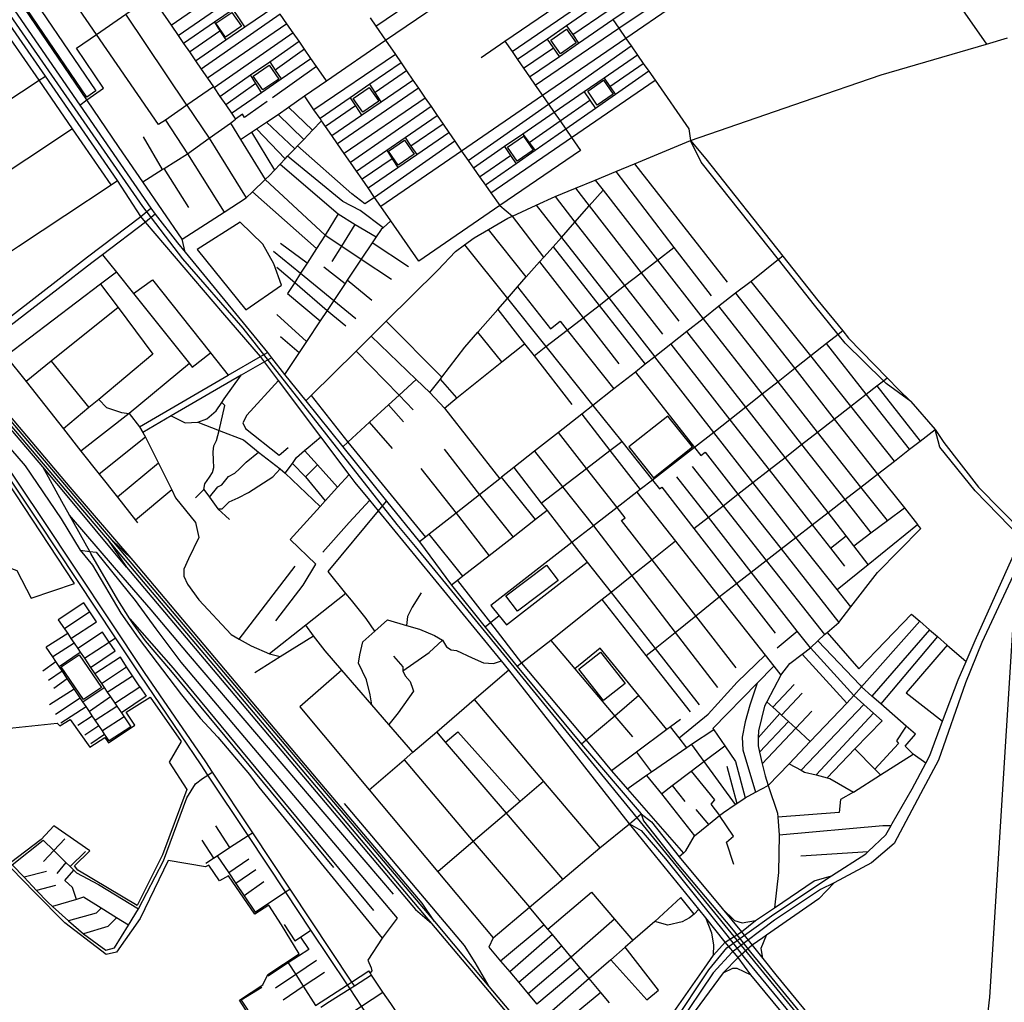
# Model space of a CAD drawing. Header units: millimetres. Extents: x 664923 to 767831, y 3118803 to 3207600.
# Tile 229 of 256: x 711239 to 713062, y 3177711 to 3179530. Entities that reach past the tile are written whole.
import ezdxf

# ---------------------------------------------------------------- set-up
doc = ezdxf.new("R2010")
doc.units = ezdxf.units.MM
for name, color, linetype in [('parks', 8, 'Continuous'), ('railways', 4, 'Continuous'), ('roads_2', 2, 'Continuous'), ('roads_3', 3, 'Continuous')]:
    doc.layers.add(name, color=color, linetype=linetype)

msp = doc.modelspace()

# ---------------------------------------------------------------- linework, layer by layer
at = {"layer": 'parks'}
for points in [[(711198.13, 3179665.78), (711380.46, 3179398.45), (711363.8, 3179387.21), (711181.47, 3179654.52), (711198.13, 3179665.78)], [(711602.88, 3179523.73), (711632.45, 3179544.05), (711650.29, 3179518.36), (711620.73, 3179498.03), (711602.88, 3179523.73)], [(712222.57, 3179492.82), (712252.13, 3179513.14), (712269.98, 3179487.46), (712240.41, 3179467.12), (712222.57, 3179492.82)], [(711671.53, 3179425.98), (711701.1, 3179446.31), (711718.95, 3179420.63), (711689.38, 3179400.29), (711671.53, 3179425.98)], [(712291.03, 3179398.16), (712320.59, 3179418.49), (712338.45, 3179392.8), (712308.88, 3179372.47), (712291.03, 3179398.16)], [(711856.8, 3179384.85), (711886.37, 3179405.19), (711904.21, 3179379.5), (711874.65, 3179359.17), (711856.8, 3179384.85)], [(712142.59, 3179294.51), (712172.15, 3179314.85), (712190, 3179289.16), (712160.43, 3179268.83), (712142.59, 3179294.51)], [(711922.52, 3179286.91), (711952.1, 3179307.25), (711969.94, 3179281.56), (711940.38, 3179261.23), (711922.52, 3179286.91)], [(711567.88, 3179105.06), (711658.39, 3178993.52), (711724.14, 3179038.73), (711709.93, 3179078.72), (711689.47, 3179114.81), (711647.44, 3179155.54), (711567.88, 3179105.06)], [(712367.51, 3178739.38), (712413.02, 3178682.49), (712484.88, 3178739.4), (712439.37, 3178796.28), (712367.51, 3178739.38)], [(711002.25, 3178735.47), (710996.47, 3178697.22), (710991.35, 3178663.7), (710969.85, 3178599.9), (710998.6, 3178579.86), (711029.17, 3178568.28), (711049.21, 3178534.22), (711111.67, 3178535.85), (711128.14, 3178512.99), (711192.02, 3178526.22), (711234, 3178510.88), (711260.45, 3178459.65), (711341.18, 3178486.82), (711185.03, 3178722.69), (711144.69, 3178699.04), (711103.28, 3178717.18), (711091.85, 3178695.61), (711002.25, 3178735.47)], [(712214.52, 3178520.68), (712236.33, 3178492.12), (712161.16, 3178435.3), (712139.35, 3178463.85), (712214.52, 3178520.68)], [(711349.71, 3178354.69), (711390.74, 3178293.96), (711357.49, 3178271.72), (711316.46, 3178332.45), (711349.71, 3178354.69)], [(712315.01, 3178359.21), (712360.65, 3178301.27), (712320.4, 3178269.9), (712274.77, 3178327.84), (712315.01, 3178359.21)]]:
    msp.add_lwpolyline(points, close=True, dxfattribs=at)
for points in [[(711143.89, 3178210.75), (711309.14, 3178227.99), (711313.59, 3178223.11), (711332.99, 3178234.62), (711369.08, 3178183.25), (711397.08, 3178201.54), (711404.03, 3178191.37), (711452.83, 3178224.55), (711436.46, 3178248.62), (711480.96, 3178276.38), (711538.18, 3178194.15), (711515.98, 3178155.6), (711548.76, 3178104.93), (711503.65, 3177984.22), (711456.8, 3177890.48), (711346.82, 3177955.62), (711340.94, 3177963.68), (711369.06, 3177991.69), (711302.75, 3178037.79), (711279.3, 3178012.6), (711222.57, 3177969.46)], [(711668.33, 3177680.83), (711646.56, 3177715.39), (711689.62, 3177743.4), (711698.88, 3177762.4), (711757.01, 3177801.06), (711724.27, 3177854.32), (711700.9, 3177891.15), (711674.62, 3177874.39), (711626.34, 3177945.11), (711609.16, 3177935.77), (711589.82, 3177964.93), (711583.72, 3177962.07), (711514.3, 3177973.81), (711462.43, 3177866.17), (711418.85, 3177803.96), (711399.53, 3177799.68), (711323.27, 3177858.14), (711267.8, 3177914.45), (711223.93, 3177959.33), (711199.11, 3177943.43), (711199.11, 3177943.43), (711143.85, 3177673.92)]]:
    msp.add_lwpolyline(points, dxfattribs=at)
at = {"layer": 'railways'}
for points in [[(711972.18, 3178555.08), (711938.44, 3178596.01), (711652.92, 3178959.05), (711541.24, 3179087.61), (711467.22, 3179184.52), (711184.38, 3179593.06), (710919.86, 3179985.08), (710817.51, 3180137.47), (710767.75, 3180174.75), (710724.97, 3180193.26), (710662.4, 3180223.12), (710593.52, 3180242.18), (710334.1, 3180270.83), (710308.59, 3180273.39), (710289.2, 3180273.04)], [(711449.31, 3178529.27), (711332.8, 3178664.93), (711071.25, 3178973.87), (710464.91, 3179690.72), (710446, 3179724.34), (710430.91, 3179765.88), (710418.25, 3179822.24), (710414.72, 3179837.99), (710309.33, 3180249.82)], [(713958.42, 3174756.8), (713710.1, 3175289.12), (713607.54, 3175508.7), (713466.5, 3175810.54), (713436.17, 3175874.98), (713277.93, 3176211.17), (713187.98, 3176404.21), (713139.83, 3176499.33), (713061.21, 3176606.94), (712872.22, 3176829.28), (712700.4, 3177031.84), (712486.79, 3177284.26), (712409.4, 3177375.07), (712002.43, 3177857.11), (711401.81, 3178568.86), (711325.03, 3178659.27), (711063.06, 3178967.42), (711025.16, 3179012.26), (710393.79, 3179759.01), (710024.72, 3180189.82)], [(710031.5, 3180194.1), (710397.88, 3179761.87), (711068.17, 3178969.48), (711328.91, 3178662.1), (711406.47, 3178571.3), (711759.11, 3178154.03), (712007.56, 3177860.88), (712108.15, 3177740.42), (712473.18, 3177307.72), (712704.62, 3177034.58), (712875.71, 3176832.43), (713064.34, 3176609.82), (713142.96, 3176502.04), (713191.61, 3176405.42), (713281.92, 3176213.01), (713440.17, 3175876.53), (713470.5, 3175812.03), (713612.13, 3175509.11), (713715, 3175290.53), (713963.01, 3174759.5)], [(711437.45, 3178516.56), (711321.15, 3178656.45), (711282.17, 3178702.29), (711059.16, 3178964.59), (711025.16, 3179012.26)], [(713095.82, 3178845.93), (713096.61, 3178706.75), (713034.82, 3177720.4), (713020.43, 3177593.38), (712971.44, 3177460.49), (712908.51, 3177426.74), (712421.7, 3177308), (711520.85, 3176917.59), (710780.01, 3176672.57), (710756.07, 3176655.32), (710732.16, 3176633.02), (710652.26, 3176547.62), (710513.11, 3176257.09)], [(711820.88, 3177961.01), (711519.04, 3178325.59), (711472.14, 3178380.25), (711449.41, 3178411.72), (711443.36, 3178421.27), (711421.3, 3178456.1), (711371.45, 3178542.19), (711369.25, 3178546.13), (711331.73, 3178613.2), (711317.54, 3178638.6), (711282.17, 3178702.29)], [(711931.41, 3177911.44), (711552.12, 3178355.71), (711483.04, 3178437.68), (711415.13, 3178516.35), (711331.73, 3178613.2)], [(711401.81, 3178568.86), (711437.45, 3178516.56), (711972.06, 3177883.16), (712002.43, 3177857.11)], [(712007.56, 3177860.88), (711984.37, 3177894.91), (711761.62, 3178158.44), (711449.31, 3178529.27), (711406.47, 3178571.3)], [(712028.42, 3178486.28), (712002.95, 3178517.72), (711972.18, 3178555.08)], [(712923.93, 3177505.35), (712881.04, 3177520.78), (712821.3, 3177551.12), (712781.39, 3177577), (712746.19, 3177607.74), (712556.48, 3177839.95), (712028.42, 3178486.28)], [(711443.36, 3178421.27), (711523.71, 3178330.01), (711894.36, 3177881.23)], [(711840.25, 3178079.05), (712062.53, 3177816.32), (712082.1, 3177784.87), (712108.15, 3177740.42)]]:
    msp.add_lwpolyline(points, dxfattribs=at)
at = {"layer": 'roads_2'}
for points in [[(711766.49, 3179389.38), (711807.26, 3179417.32), (711916.85, 3179492.43), (712067.75, 3179595.86), (712220.02, 3179700.23), (712371.9, 3179804.34), (712517.5, 3179904.15), (712665.66, 3180005.71)], [(712866.81, 3179718.06), (713029.57, 3179485.31)], [(712545.65, 3177822.31), (712509.57, 3177867.42), (712497.13, 3177883.66), (712368.67, 3178041.74), (712145.11, 3178326.55), (712131.45, 3178343.22), (711903.77, 3178621.16), (711887.72, 3178640.75), (711860.78, 3178673.64), (711849.63, 3178688.42), (711797.3, 3178757.87), (711718.56, 3178862.36), (711692.47, 3178897), (711685.01, 3178906.73), (711615.4, 3178987.48), (711472.27, 3179155.55), (711463.49, 3179166.33), (711420.26, 3179232.49), (711286.96, 3179426.18), (711140.08, 3179637.73)], [(711158.83, 3179650.29), (711350.74, 3179372.27), (711482.25, 3179181.75), (711490.18, 3179170.22), (711531.85, 3179117.54), (711546, 3179100.25), (711698.09, 3178914.29), (711705.77, 3178904.69), (711729.66, 3178873.72), (711769.51, 3178825), (711837.79, 3178739.62), (711918.4, 3178638.83), (711979.65, 3178563.7), (712038.74, 3178483.28), (712101.39, 3178405.97), (712160.44, 3178333.1), (712279.3, 3178188.88), (712390.13, 3178059.91), (712408.91, 3178045.13), (712460.34, 3177980.29), (712540.32, 3177884.68), (712575.71, 3177841.66)], [(711888.53, 3179533.73), (711899.07, 3179518.35), (711916.85, 3179492.43), (711935.06, 3179465.89), (711945.49, 3179450.68), (711955.72, 3179435.78), (711967.52, 3179418.57), (711977.89, 3179403.45), (711990.23, 3179385.46), (712001.12, 3179369.6), (712012.41, 3179353.14), (712023.45, 3179337.04), (712034.03, 3179321.63), (712044.91, 3179305.77), (712057.62, 3179287.26), (712069.51, 3179269.9), (712079.44, 3179255.77), (712090.81, 3179239.57), (712101.65, 3179224.12), (712111.54, 3179210.02), (712128.31, 3179186.14), (712152, 3179166.91)], [(712337.75, 3179530.67), (712348.94, 3179514.57), (712361.94, 3179495.85), (712371.6, 3179481.91), (712383.37, 3179464.98), (712394.06, 3179449.59), (712404.21, 3179434.95), (712415.83, 3179418.22), (712478.34, 3179328.2), (712481.69, 3179306.77)], [(711769.51, 3178825), (711779.3, 3178834.69), (711862.31, 3178916.83), (711890, 3178944.24), (711918.15, 3178972.1), (712013.79, 3179066.76), (712046.36, 3179101.13), (712063.23, 3179113.44), (712081.07, 3179126.47), (712107.63, 3179142.02), (712143.31, 3179162.92), (712152, 3179166.91), (712195.78, 3179187.08), (712230.65, 3179203.12), (712268.34, 3179218.42), (712304.64, 3179233.45), (712343.1, 3179249.38), (712377.93, 3179263.8), (712481.69, 3179306.77), (712690.39, 3179379.27), (712834.34, 3179428.43), (713029.57, 3179485.31), (713068.28, 3179496.58)], [(712481.69, 3179306.77), (712509.71, 3179272.64), (712652.23, 3179092.84), (712717.4, 3179010.64), (712763.14, 3178954.36), (712774.12, 3178940.84), (712845.64, 3178867.53), (712867.24, 3178845.37), (712889.06, 3178823.83)], [(712889.06, 3178823.83), (712843.94, 3178856.76), (712838.58, 3178862.02), (712767.99, 3178931.32), (712754.75, 3178947.76), (712711.25, 3179001.75), (712644.09, 3179086.43), (712501, 3179266.84), (712481.69, 3179306.77)], [(711140.6, 3178919.65), (711156.84, 3178929.4), (711177.02, 3178945.57), (711365.08, 3179091.33), (711463.49, 3179166.33), (711482.25, 3179181.75)], [(711490.18, 3179170.22), (711472.27, 3179155.55), (711392.91, 3179095.4), (711373.19, 3179080.46), (711185.57, 3178935.64), (711165.27, 3178919.16), (711149.26, 3178909.47)], [(710906.78, 3178924.93), (710926.87, 3178921.01), (710951.01, 3178910.38), (711058.81, 3178862.34), (711075.15, 3178855.06), (711088.24, 3178849.23), (711097.02, 3178845.31), (711122.58, 3178832.79), (711133.39, 3178825.5), (711167.03, 3178775.42), (711280.37, 3178606.7), (711470, 3178321.57), (711583.2, 3178156.59), (711595.9, 3178137.45), (711670.46, 3178025.2), (711739.74, 3177920.87), (711854.06, 3177748.73), (711859.02, 3177741.27)], [(711851.05, 3177736.17), (711846.13, 3177743.57), (711778.72, 3177844.86), (711731.69, 3177915.51), (711662.26, 3178019.84), (711587.6, 3178132.02), (711575.2, 3178150.65), (711462.54, 3178317.5), (711417.14, 3178385.89), (711273.74, 3178601.86), (711160.03, 3178771.18), (711128.38, 3178818.33), (711118.34, 3178826.4), (711093.57, 3178839.35), (711085.3, 3178842.99), (711072.16, 3178848.79), (711055.63, 3178856.09), (710948.77, 3178903.25), (710922.36, 3178914.49), (710906.78, 3178924.93)], [(712889.06, 3178823.83), (712934.54, 3178771.87)], [(713105.51, 3178558.24), (713093.69, 3178570.42), (713008.21, 3178658.43), (712942.76, 3178738.77), (712934.54, 3178771.87)], [(712934.54, 3178771.87), (712950.13, 3178747.64), (713014.36, 3178665.21), (713098.21, 3178580.5), (713110.24, 3178568.35)], [(712390.13, 3178059.91), (712394.27, 3178047.05), (712456.54, 3177967.86), (712560.51, 3177844.57)], [(712368.67, 3178041.74), (712389.88, 3178029.23), (712434.87, 3177976.86), (712548.61, 3177835.48)], [(712540.32, 3177884.68), (712563.07, 3177862.33), (712576.8, 3177858.46), (712601.92, 3177862.35)], [(712523.75, 3177798.24), (712524.77, 3177817.67), (712520.78, 3177838.91), (712509.57, 3177867.42)], [(712374.48, 3177567.7), (712392.63, 3177613.1), (712438.3, 3177675.84), (712507.33, 3177774.65), (712523.75, 3177798.24), (712545.65, 3177822.31), (712575.71, 3177841.66)], [(712548.61, 3177835.48), (712580.83, 3177793.82)], [(712560.51, 3177844.57), (712592.71, 3177803.95)], [(712575.71, 3177841.66), (712595.28, 3177816.99), (712615.05, 3177792.36), (712639.52, 3177761.9), (712770, 3177603.05)], [(712595.28, 3177816.99), (712569.84, 3177793.96), (712542.02, 3177765.94), (712464.27, 3177660.3), (712421.11, 3177595.8), (712386.28, 3177564.81)], [(712800.51, 3177507.98), (712797.52, 3177512.15), (712755.31, 3177571.07), (712740.88, 3177583.92), (712593.39, 3177761.9), (712569.84, 3177793.96), (712545.65, 3177822.31)], [(712592.71, 3177803.95), (712736.43, 3177628.7), (712755.15, 3177608.7), (712770, 3177603.05)], [(712580.83, 3177793.82), (712743.58, 3177596.26), (712755.31, 3177571.07)], [(711787.28, 3177705.22), (711846.13, 3177743.57), (711854.06, 3177748.73), (711885.56, 3177769.25)], [(711890.79, 3177761.6), (711859.02, 3177741.27), (711851.05, 3177736.17), (711813.07, 3177711.88), (711796.72, 3177701.43)], [(712542.02, 3177765.94), (712559.87, 3177774.42), (712567.3, 3177774.17), (712593.39, 3177761.9)]]:
    msp.add_lwpolyline(points, dxfattribs=at)
at = {"layer": 'roads_3'}
for points in [[(711546, 3179100.25), (711540.11, 3179124.21), (711467.33, 3179230.32), (711423.68, 3179293.95), (711363.91, 3179381.78), (711174.17, 3179660.55), (711146.07, 3179701.62), (710970.28, 3179958.4), (710852.54, 3180130.4), (710848.38, 3180136.47), (710797.09, 3180210.69), (710720.05, 3180322.14), (710696.76, 3180344.57)], [(711408.62, 3179224.76), (711337.26, 3179328.51), (711275.33, 3179418.5), (711222.53, 3179495.23), (711129.48, 3179630.64), (711112.58, 3179655.02), (711031.72, 3179772.54), (710887.9, 3179981.56), (710794.15, 3180117.8)], [(711350.74, 3179372.27), (711363.91, 3179381.78), (711394.43, 3179403.81), (711344.4, 3179477.6), (711381.53, 3179503.12), (711435.86, 3179540.47), (711483.5, 3179573.23), (711532.28, 3179606.76), (711629.72, 3179673.74), (711740.3, 3179749.77)], [(711899.07, 3179518.35), (712050.08, 3179621.39), (712202.53, 3179725.41)], [(711509.38, 3179344.52), (711496.25, 3179336.55), (711381.53, 3179503.12), (711241.9, 3179705.88)], [(712093.55, 3179460.25), (712137.76, 3179490.55), (712292.14, 3179596.37), (712444.64, 3179699.5)], [(712151.02, 3179471.39), (712305.24, 3179577.48), (712456.9, 3179681.83)], [(712466.59, 3179667.86), (712409.68, 3179628.44), (712373.14, 3179603.14), (712315.27, 3179563.06), (712252.12, 3179519.32), (712216.45, 3179494.61), (712161.36, 3179456.47)], [(711519.65, 3179520.53), (711569.13, 3179554.16), (711666.64, 3179620.42)], [(712183.46, 3179424.54), (712238.68, 3179462.52), (712274.04, 3179486.85), (712337.75, 3179530.67), (712395.05, 3179570.08), (712432.53, 3179595.86), (712489.39, 3179634.98)], [(711532.8, 3179501.36), (711679.26, 3179602.2)], [(711689.53, 3179587.37), (711634.47, 3179549.51), (711599.87, 3179525.71), (711542.94, 3179486.56)], [(712193.87, 3179409.52), (712348.94, 3179514.57), (712456.68, 3179587.55)], [(712263.25, 3179502.84), (712326.93, 3179546.26), (712384.71, 3179585.68)], [(711483.5, 3179573.23), (711519.65, 3179520.53), (711532.8, 3179501.36), (711542.94, 3179486.56), (711553.61, 3179471), (711565.07, 3179454.3), (711575.49, 3179439.12), (711587.17, 3179422.08), (711598.02, 3179406.28), (711599.36, 3179404.3), (711610.2, 3179388.5), (711621.07, 3179372.67), (711631.5, 3179357.46), (711639.06, 3179346.42)], [(711565.07, 3179454.3), (711621.39, 3179492.98), (711656.3, 3179516.95), (711711.86, 3179555.11)], [(711656.3, 3179516.95), (711645.02, 3179533.78), (711634.47, 3179549.51)], [(712450.04, 3179556.24), (712361.94, 3179495.85), (712207.43, 3179389.93), (712057.62, 3179287.26), (711908.15, 3179184.81)], [(711549.03, 3179372.15), (711435.86, 3179540.47)], [(711721.93, 3179540.57), (711575.49, 3179439.12)], [(711807.26, 3179417.32), (711788.99, 3179443.71), (711778.56, 3179458.78), (711766.8, 3179475.78), (711756.61, 3179490.48), (711745.93, 3179505.91), (711734.11, 3179522.99), (711721.93, 3179540.57)], [(711553.61, 3179471), (711610.26, 3179509.91)], [(711734.11, 3179522.99), (711587.17, 3179422.08)], [(711599.87, 3179525.71), (711610.26, 3179509.91), (711621.39, 3179492.98)], [(712252.12, 3179519.32), (712263.25, 3179502.84), (712274.04, 3179486.85)], [(711745.93, 3179505.91), (711599.36, 3179404.3)], [(712238.68, 3179462.52), (712227.6, 3179478.52), (712216.45, 3179494.61)], [(711610.2, 3179388.5), (711667.01, 3179428.06), (711702.3, 3179452.64), (711756.61, 3179490.48)], [(711766.8, 3179475.78), (711712.4, 3179437.29)], [(712069.51, 3179269.9), (712218.26, 3179374.29), (712371.6, 3179481.91)], [(712137.76, 3179490.55), (712151.02, 3179471.39), (712161.36, 3179456.47), (712172.24, 3179440.77), (712183.46, 3179424.54), (712193.87, 3179409.52), (712207.43, 3179389.93), (712218.26, 3179374.29), (712229.03, 3179358.74), (712240.01, 3179342.89), (712250.45, 3179327.81), (712261.01, 3179312.56), (712277.66, 3179288.52)], [(712172.24, 3179440.77), (712227.6, 3179478.52)], [(711631.5, 3179357.46), (711687.19, 3179395.82), (711723.3, 3179420.72), (711778.56, 3179458.78)], [(711935.06, 3179465.89), (711784.28, 3179363.71)], [(712383.37, 3179464.98), (712321.34, 3179422.28), (712284.25, 3179396.75), (712229.03, 3179358.74), (712170.95, 3179318.77), (712137.13, 3179295.48), (712079.44, 3179255.77)], [(712717.09, 3177928.59), (712742.44, 3177945.04), (712805.94, 3177986.27), (712810.35, 3177990.44), (712842.97, 3178021.31), (712852.84, 3178038.5), (712855.02, 3178042.29), (712891.9, 3178106.56), (712916.79, 3178153.82), (712924.43, 3178168.33), (712948.19, 3178231.75), (712976.89, 3178308.38), (712991.52, 3178341.96), (713008.57, 3178381.09), (713093.69, 3178570.42), (713098.21, 3178580.5), (713113.55, 3178614.61), (713127.07, 3178652.7), (713134.41, 3178685.71), (713143.3, 3178765.04), (713151.12, 3178909.22), (713163.39, 3179209.47), (713174.56, 3179466.24)], [(713187.52, 3179469.24), (713175.9, 3179210.74), (713164.23, 3178906.86), (713158.48, 3178763.76), (713149.07, 3178684.31), (713141.36, 3178648.4), (713129.53, 3178609.49), (713110.24, 3178568.35), (713105.51, 3178558.24), (713020.77, 3178377.48), (712990.58, 3178302.84), (712940.77, 3178159.62), (712906.96, 3178097.18), (712858.21, 3178004.95), (712816.2, 3177969.15), (712747.62, 3177932.39), (712722.19, 3177920.31)], [(711702.3, 3179452.64), (711712.4, 3179437.29), (711723.3, 3179420.72)], [(711788.99, 3179443.71), (711707.32, 3179386.02)], [(711945.49, 3179450.68), (711887.96, 3179411.14), (711851.48, 3179386.06), (711795.46, 3179347.55)], [(712332.13, 3179406.69), (712394.06, 3179449.59)], [(710986.77, 3179228.04), (711107.52, 3179307.74), (711275.33, 3179418.5), (711286.96, 3179426.18)], [(711687.19, 3179395.82), (711676.93, 3179412.2), (711667.01, 3179428.06)], [(711817.45, 3179315.8), (711872.58, 3179353.55), (711908.49, 3179378.14), (711967.52, 3179418.57)], [(711955.72, 3179435.78), (711897.51, 3179395.8)], [(712404.21, 3179434.95), (712342.38, 3179391.87), (712305.73, 3179366.33), (712250.45, 3179327.81), (712193.56, 3179288.17), (712158.53, 3179263.75), (712101.65, 3179224.12)], [(712111.54, 3179210.02), (712261.01, 3179312.56), (712415.83, 3179418.22)], [(712321.34, 3179422.28), (712332.13, 3179406.69), (712342.38, 3179391.87)], [(711598.02, 3179406.28), (711549.03, 3179372.15), (711509.38, 3179344.52)], [(711676.93, 3179412.2), (711621.07, 3179372.67)], [(711977.89, 3179403.45), (711828.14, 3179300.36)], [(711908.49, 3179378.14), (711897.51, 3179395.8), (711887.96, 3179411.14)], [(711648.31, 3179308.49), (711668.56, 3179321.98), (711678.12, 3179328.34), (711696.41, 3179340.54), (711717.91, 3179354.85), (711737.18, 3179368.36), (711766.49, 3179389.38)], [(711978.38, 3179083.38), (711926.51, 3179158.3), (711908.15, 3179184.81), (711896.59, 3179201.5), (711884.42, 3179219.07), (711873.31, 3179235.12), (711862.96, 3179250.06), (711851.68, 3179266.35), (711840.34, 3179282.73), (711828.14, 3179300.36), (711817.45, 3179315.8), (711805.7, 3179332.76), (711798.36, 3179343.37), (711795.46, 3179347.55), (711784.28, 3179363.71), (711766.49, 3179389.38)], [(711990.23, 3179385.46), (711840.34, 3179282.73)], [(711851.48, 3179386.06), (711861.3, 3179370.93), (711872.58, 3179353.55)], [(712284.25, 3179396.75), (712295.26, 3179381.16), (712305.73, 3179366.33)], [(711549.03, 3179372.15), (711590.37, 3179311.18), (711658.8, 3179200.45)], [(711697.41, 3179379.03), (711655.83, 3179349.65), (711651.74, 3179355.39), (711639.06, 3179346.42)], [(711737.18, 3179368.36), (711781.49, 3179325.69)], [(711861.3, 3179370.93), (711805.7, 3179332.76)], [(712001.12, 3179369.6), (711851.68, 3179266.35)], [(712182.54, 3179303.09), (712240.01, 3179342.89), (712295.26, 3179381.16)], [(711467.33, 3179230.32), (711503.27, 3179252.95), (711506.9, 3179255.25), (711549.87, 3179282.31), (711590.37, 3179311.18), (711629.54, 3179339.11), (711639.06, 3179346.42)], [(711717.91, 3179354.85), (711765.48, 3179308.91)], [(711862.96, 3179250.06), (711918.9, 3179288.64), (711953.07, 3179312.21), (712012.41, 3179353.14)], [(711337.26, 3179328.51), (711167.82, 3179216.08), (711020.19, 3179118.11), (711090.3, 3179013.53), (711237.02, 3179110.88), (711408.62, 3179224.76), (711420.26, 3179232.49)], [(711509.38, 3179344.52), (711549.87, 3179282.31), (711617.95, 3179174.21)], [(711540.11, 3179124.21), (711617.95, 3179174.21), (711658.8, 3179200.45), (711670.25, 3179211.56), (711693.73, 3179234.32), (711701.76, 3179242.11), (711711.36, 3179252.16), (711721.52, 3179262.82), (711731.01, 3179272.76), (711735.54, 3179277.52), (711748.69, 3179291.3), (711753.78, 3179296.63), (711765.48, 3179308.91), (711781.49, 3179325.69), (711798.36, 3179343.37)], [(711629.54, 3179339.11), (711648.31, 3179308.49), (711693.73, 3179234.32), (711804.76, 3179131.51), (711835.95, 3179110.89), (711871.93, 3179087.12), (711928.12, 3179050.24)], [(711678.12, 3179328.34), (711731.01, 3179272.76)], [(711696.41, 3179340.54), (711748.69, 3179291.3)], [(712023.45, 3179337.04), (711963.84, 3179296.57)], [(711468.01, 3179313.82), (711503.27, 3179252.95)], [(711668.56, 3179321.98), (711711.36, 3179252.16)], [(711884.42, 3179219.07), (711939.7, 3179256.96), (711974.62, 3179280.9), (712034.03, 3179321.63)], [(711953.07, 3179312.21), (711963.84, 3179296.57), (711974.62, 3179280.9)], [(712170.95, 3179318.77), (712182.54, 3179303.09), (712193.56, 3179288.17)], [(711896.59, 3179201.5), (711878.61, 3179189.26), (711854.67, 3179208.1), (711753.78, 3179296.63)], [(712044.91, 3179305.77), (711896.59, 3179201.5)], [(712137.13, 3179295.48), (712148.09, 3179279.24), (712158.53, 3179263.75)], [(711912.14, 3179145.25), (711869.98, 3179176.94), (711837.66, 3179193.96), (711735.54, 3179277.52)], [(711929.16, 3179273.03), (711873.31, 3179235.12)], [(711918.9, 3179288.64), (711929.16, 3179273.03), (711939.7, 3179256.96)], [(712277.66, 3179288.52), (712128.31, 3179186.14), (711978.38, 3179083.38)], [(712090.81, 3179239.57), (712148.09, 3179279.24)], [(711552.74, 3179182.8), (711506.9, 3179255.25)], [(711721.52, 3179262.82), (711829.33, 3179170.72), (711860.84, 3179151.56), (711899.3, 3179128.17)], [(712377.93, 3179263.8), (712549.14, 3179044.22)], [(712343.1, 3179249.38), (712450.58, 3179108.95), (712519.52, 3179018.89)], [(712268.34, 3179218.42), (712293.96, 3179185.53), (712390.13, 3179062.05), (712460, 3178972.35)], [(712304.64, 3179233.45), (712319.81, 3179214.63), (712420.31, 3179085.46), (712504.81, 3178976.86)], [(711670.25, 3179211.56), (711788.96, 3179106.89)], [(711999.06, 3178839.93), (712018.28, 3178865.03), (712020.96, 3178868.53), (712063.37, 3178923.88), (712087.81, 3178951.93), (712124.59, 3178994.12), (712142.33, 3179014.49), (712160.98, 3179035.65), (712177.41, 3179054.22), (712201.97, 3179082), (712209.96, 3179090.99), (712226.86, 3179110.01), (712242.4, 3179127.5), (712267.56, 3179155.82), (712293.96, 3179185.53), (712319.81, 3179214.63)], [(712230.65, 3179203.12), (712267.56, 3179155.82), (712359.35, 3179038.16), (712429.51, 3178948.25)], [(712195.78, 3179187.08), (712242.4, 3179127.5), (712330.1, 3179015.45), (712415.38, 3178906.5)], [(711829.33, 3179170.72), (711804.76, 3179131.51), (711788.96, 3179106.89), (711771.46, 3179079.67), (711759.44, 3179060.96), (711748.55, 3179044.01), (711735.22, 3179023.24), (711795.97, 3178973.17)], [(712209.96, 3179090.99), (712152, 3179166.91)], [(711926.51, 3179158.3), (711912.14, 3179145.25), (711908.44, 3179141.89), (711899.3, 3179128.17), (711892.11, 3179117.39), (711871.93, 3179087.12), (711846.03, 3179048.26), (711841.75, 3179041.86), (711820.92, 3179010.61), (711808.57, 3178992.08), (711795.97, 3178973.17), (711770.34, 3178934.73), (711756.74, 3178914.34), (711729.66, 3178873.72)], [(711817.97, 3179083.02), (711835.95, 3179110.89), (711860.84, 3179151.56)], [(712177.41, 3179054.22), (712107.63, 3179142.02)], [(711771.46, 3179079.67), (711722.57, 3179116.08)], [(711959.3, 3179073.01), (711892.11, 3179117.39)], [(712063.23, 3179113.44), (712142.33, 3179014.49), (712213.75, 3178925.17), (712300.77, 3178816.33)], [(712191.66, 3178908.03), (712213.75, 3178925.17), (712252.86, 3178955.52), (712282.42, 3178978.46), (712312.05, 3179001.46), (712330.1, 3179015.45), (712359.35, 3179038.16), (712390.13, 3179062.05), (712420.31, 3179085.46), (712450.58, 3179108.95)], [(712226.86, 3179110.01), (712312.05, 3179001.46), (712397.56, 3178892.48)], [(711392.91, 3179095.4), (711418.59, 3179063.24), (711450.1, 3179023.78), (711553.73, 3178893.96), (711558.95, 3178887.41), (711592.6, 3178913.71)], [(711709.34, 3179102), (711759.44, 3179060.96), (711820.92, 3179010.61), (711862.04, 3178976.93)], [(712652.23, 3179092.84), (712644.09, 3179086.43), (712593.79, 3179045.59), (712564.85, 3179024.09), (712534.07, 3178999.88), (712504.81, 3178976.86), (712474.85, 3178953.28), (712444.81, 3178929.64), (712415.38, 3178906.5), (712397.56, 3178892.48), (712379.31, 3178878.12), (712339.66, 3178846.92), (712300.77, 3178816.33), (712280.13, 3178800.09), (712237, 3178766.16), (712192.77, 3178731.37), (712154.45, 3178701.23), (712131.73, 3178683.35), (712128.23, 3178680.59), (712090.54, 3178650.95), (712047.51, 3178617.09), (711997.37, 3178577.64), (711990.77, 3178572.45), (711979.65, 3178563.7)], [(711715.78, 3179072.36), (711748.55, 3179044.01), (711808.57, 3178992.08), (711843.32, 3178963.59)], [(711802.56, 3179073.1), (711841.75, 3179041.86)], [(712201.97, 3179082), (712282.42, 3178978.46), (712348.85, 3178893)], [(711418.59, 3179063.24), (711389.2, 3179040.91), (711213.96, 3178907.75)], [(711389.2, 3179040.91), (711421.54, 3178997.56), (711486.21, 3178910.88), (711385.9, 3178827.5), (711367.63, 3178812.31), (711320.36, 3178773.03)], [(711450.1, 3179023.78), (711485.05, 3179048.56), (711592.6, 3178913.71), (711625.62, 3178872.3)], [(711891.35, 3179010.57), (711846.03, 3179048.26)], [(712160.98, 3179035.65), (712222.14, 3178958.19), (712239.83, 3178972.01), (712252.86, 3178955.52)], [(712858.94, 3178713.24), (712778.18, 3178814.94), (712704.3, 3178907.99), (712593.79, 3179045.59)], [(712564.85, 3179024.09), (712674.4, 3178884.43), (712747.61, 3178791.1), (712827.69, 3178689.01), (712877.42, 3178626.57), (712901.77, 3178595.99)], [(712845.9, 3178602.93), (712796.6, 3178664.91), (712716.62, 3178766.95), (712643.58, 3178860.14), (712534.07, 3178999.88)], [(711421.54, 3178997.56), (711297.75, 3178898.03), (711251.2, 3178860.6)], [(711715.27, 3178984.74), (711770.34, 3178934.73)], [(712124.59, 3178994.12), (712174.12, 3178930.52), (712191.66, 3178908.03), (712261.74, 3178818.06)], [(712020.96, 3178868.53), (711918.15, 3178972.1)], [(712504.81, 3178976.86), (712614.27, 3178837.05), (712687.15, 3178743.97), (712767.02, 3178641.97), (712815.47, 3178580.08)], [(711890, 3178944.24), (711973.41, 3178864.46), (711999.06, 3178839.93), (712025.7, 3178811.45), (712128.23, 3178680.59)], [(712132.36, 3178897.02), (712087.81, 3178951.93)], [(712763.14, 3178954.36), (712754.75, 3178947.76), (712733.46, 3178930.98), (712704.3, 3178907.99), (712674.4, 3178884.43), (712643.58, 3178860.14), (712614.27, 3178837.05), (712584, 3178813.19), (712554.37, 3178789.83), (712524.57, 3178766.35), (712489.03, 3178738.35), (712411.08, 3178677.97), (712388.37, 3178660.38), (712382.24, 3178655.63), (712345.45, 3178627.13), (712301.51, 3178593.11), (712261.81, 3178562.35), (712111.45, 3178445.9), (712127.01, 3178426.59), (712140.45, 3178409.9), (712290.23, 3178526.14)], [(712252.86, 3178955.52), (712339.66, 3178846.92)], [(712810.35, 3178521.77), (712783.73, 3178556.26), (712769.44, 3178574.78), (712736.09, 3178617.99), (712656.53, 3178720.1), (712584, 3178813.19), (712474.85, 3178953.28)], [(711722.33, 3178943.78), (711756.74, 3178914.34)], [(712025.7, 3178811.45), (712049.02, 3178830.16), (712132.36, 3178897.02), (712174.12, 3178930.52)], [(712444.81, 3178929.64), (712554.37, 3178789.83), (712627.03, 3178697.11), (712706.83, 3178595.29), (712740.37, 3178552.2), (712766.41, 3178518.74)], [(712887.02, 3178735.01), (712806.86, 3178837.29), (712733.46, 3178930.98)], [(711461.12, 3178776.94), (711625.62, 3178872.3), (711685.01, 3178906.73), (711698.09, 3178914.29)], [(711968.18, 3178808.27), (711941.78, 3178835.35), (711862.31, 3178916.83)], [(711213.96, 3178907.75), (711251.2, 3178860.6), (711320.36, 3178773.03), (711352.87, 3178731.86), (711386.73, 3178688.99), (711420.44, 3178646.3), (711454.08, 3178603.69), (711457.83, 3178598.95)], [(711297.75, 3178898.03), (711367.63, 3178812.31)], [(711553.73, 3178893.96), (711442, 3178801.24), (711352.87, 3178731.86)], [(711705.77, 3178904.69), (711692.47, 3178897), (711649.44, 3178872.04), (711519.75, 3178796.81), (711467.37, 3178766.42)], [(712648.79, 3178317), (712665.51, 3178338.36), (712687.85, 3178355.57), (712703.26, 3178367.46), (712717, 3178380.28), (712729.59, 3178392.01), (712734.26, 3178395.94), (712756.04, 3178414.19), (712778.54, 3178443.29), (712753.06, 3178475.27), (712676.3, 3178571.62), (712596.85, 3178673.59), (712524.57, 3178766.35), (712415.38, 3178906.5)], [(711519.75, 3178796.81), (711545.75, 3178784.32), (711569.07, 3178785.23), (711585.98, 3178791.35), (711603.22, 3178806.17), (711613.41, 3178821.84), (711617.88, 3178828.69), (711649.44, 3178872.04)], [(712379.31, 3178878.12), (712489.03, 3178738.35), (712500.52, 3178723.71), (712508.3, 3178729.76), (712569.27, 3178652.1), (712649.04, 3178550.49), (712756.04, 3178414.19)], [(711718.56, 3178862.36), (711659.76, 3178798.49), (711652.73, 3178783.85), (711657.3, 3178773.29), (711719.95, 3178724.11), (711736.71, 3178738.45)], [(711973.41, 3178864.46), (711941.78, 3178835.35), (711922.04, 3178817.17), (711887.1, 3178785.01), (711846.95, 3178748.06), (711837.79, 3178739.62)], [(712049.02, 3178830.16), (712018.28, 3178865.03)], [(712487.47, 3178588.32), (712514.52, 3178609.41), (712541.64, 3178630.55), (712569.27, 3178652.1), (712596.85, 3178673.59), (712627.03, 3178697.11), (712656.53, 3178720.1), (712687.15, 3178743.97), (712716.62, 3178766.95), (712747.61, 3178791.1), (712778.18, 3178814.94), (712806.86, 3178837.29), (712826.59, 3178852.67), (712838.58, 3178862.02), (712845.64, 3178867.53)], [(712826.59, 3178852.67), (712906.34, 3178750)], [(711385.9, 3178827.5), (711400.46, 3178812.58), (711427.99, 3178803.4), (711442, 3178801.24), (711461.12, 3178776.94), (711467.37, 3178766.42), (711472.57, 3178757.65), (711496.31, 3178709.52), (711520.83, 3178659.74), (711528.11, 3178644.98), (711564.8, 3178599.68), (711571.38, 3178571.99), (711552.04, 3178532.33), (711543.27, 3178512.83), (711543.5, 3178500.13), (711549.86, 3178485.13), (711571.05, 3178456.49), (711631.17, 3178392.27), (711646.04, 3178383.76), (711668.03, 3178371.17), (711701.74, 3178356.06), (711721.76, 3178351.36)], [(711564.81, 3178645.35), (711580.57, 3178660.63), (711582.33, 3178670.82), (711590.86, 3178683.55), (711596.54, 3178691.88), (711598.8, 3178701.11), (711598.55, 3178715.13), (711597.78, 3178730.61), (711599.03, 3178741.75), (711603.72, 3178751.51), (711608.52, 3178769.95), (711619.08, 3178816.13), (711613.41, 3178821.84)], [(711779.3, 3178834.69), (711846.95, 3178748.06), (711990.77, 3178572.45)], [(711950.05, 3178785.72), (711922.04, 3178817.17)], [(712280.13, 3178800.09), (712332.2, 3178732.88), (712388.37, 3178660.38)], [(712300.77, 3178816.33), (712353.99, 3178749.58), (712411.08, 3178677.97), (712423.97, 3178661.83), (712428.11, 3178664.79), (712487.47, 3178588.32), (712566.51, 3178486.5), (712637.92, 3178394.51)], [(711569.07, 3178785.23), (711608.52, 3178769.95), (711653.79, 3178752.42), (711674.02, 3178735.86), (711681.55, 3178729.96), (711721.45, 3178698.64), (711731.25, 3178690.95), (711795.61, 3178629.15)], [(711929.46, 3178736.72), (711887.1, 3178785.01)], [(711160.03, 3178771.18), (711167.03, 3178775.42), (711173.65, 3178777.09), (711183.03, 3178776.5), (711194.85, 3178767.39), (711249.42, 3178704.65), (711316.55, 3178606.59), (711351.28, 3178548.52), (711374.07, 3178520.71), (711426.85, 3178431.72), (711459.08, 3178385.94), (711539.01, 3178280.31), (711573.48, 3178237.1), (711606.28, 3178201.92), (711665.02, 3178133.18), (711681.93, 3178109.31), (711910.58, 3177830.13)], [(712566.18, 3178330.71), (712491.17, 3178426.85), (712410.21, 3178530.64), (712353.59, 3178603.23), (712360.15, 3178608.3), (712345.45, 3178627.13), (712288.88, 3178699.66), (712237, 3178766.16)], [(712399.45, 3178353.14), (712415.76, 3178366.25), (712452.81, 3178396.03), (712491.17, 3178426.85), (712534.76, 3178461.88), (712566.51, 3178486.5), (712593.85, 3178507.71), (712621.53, 3178529.16), (712649.04, 3178550.49), (712676.3, 3178571.62), (712706.83, 3178595.29), (712736.09, 3178617.99), (712767.02, 3178641.97), (712796.6, 3178664.91), (712827.69, 3178689.01), (712858.94, 3178713.24), (712887.02, 3178735.01), (712906.34, 3178750), (712934.54, 3178771.87)], [(711472.57, 3178757.65), (711386.73, 3178688.99)], [(711731.25, 3178690.95), (711744.29, 3178709.01), (711752.12, 3178719.87), (711766.96, 3178732.8), (711773.66, 3178738.64), (711797.3, 3178757.87)], [(712205.23, 3178635.53), (712244.48, 3178665.63), (712288.88, 3178699.66), (712332.2, 3178732.88), (712353.99, 3178749.58)], [(711591.02, 3178646.21), (711606.26, 3178665.45), (711613.48, 3178669.45), (711625.84, 3178684.68), (711637.89, 3178690.7), (711646.5, 3178699.08), (711658.91, 3178711.4), (711681.55, 3178729.96)], [(711766.96, 3178732.8), (711790.93, 3178706.04), (711827.99, 3178664.67)], [(712025.13, 3178735.11), (712090.54, 3178650.95), (712153.14, 3178572.67)], [(712192.77, 3178731.37), (712244.48, 3178665.63), (712301.51, 3178593.11), (712372.58, 3178500.53), (712452.81, 3178396.03), (712531.2, 3178293.93)], [(711496.31, 3178709.52), (711420.44, 3178646.3)], [(711744.29, 3178709.01), (711768.53, 3178684.07), (711805.13, 3178639.6)], [(711580.57, 3178660.63), (711591.02, 3178646.21), (711606.51, 3178624.82), (711614.29, 3178624.96), (711627.18, 3178637.77), (711644.06, 3178645.34), (711662.86, 3178654.87), (711690.74, 3178672.8), (711708.04, 3178684.23), (711721.45, 3178698.64)], [(711790.93, 3178706.04), (711768.53, 3178684.07)], [(711982.38, 3178699.54), (712047.51, 3178617.09), (712108.7, 3178537.93)], [(712154.45, 3178701.23), (712205.23, 3178635.53), (712215.9, 3178621.72), (712261.81, 3178562.35), (712290.23, 3178526.14), (712334.35, 3178469.94), (712415.76, 3178366.25), (712497.58, 3178262.03)], [(712484.52, 3178703.06), (712541.64, 3178630.55), (712621.53, 3178529.16), (712729.59, 3178392.01)], [(711713.59, 3178417.3), (711764.06, 3178483.24), (711787.54, 3178522.35), (711739.92, 3178568.05), (711795.61, 3178629.15), (711805.13, 3178639.6), (711827.99, 3178664.67), (711849.63, 3178688.42)], [(712194.44, 3178604.96), (712131.73, 3178683.35)], [(712734.71, 3178126.96), (712785.91, 3178180.21), (712836.03, 3178232.34), (712820.24, 3178246.53), (712802.29, 3178262.65), (712783.95, 3178279.14), (712703.26, 3178367.46), (712679.16, 3178398.35), (712593.85, 3178507.71), (712514.52, 3178609.41), (712456.15, 3178684.24)], [(711520.83, 3178659.74), (711454.08, 3178603.69)], [(712382.24, 3178655.63), (712453.41, 3178565.21), (712534.76, 3178461.88), (712619.63, 3178354.05), (712635.68, 3178333.66), (712648.79, 3178317), (712622.71, 3178267.66), (712618.33, 3178259.4), (712607.19, 3178214.05), (712606.85, 3178201.1), (712606.44, 3178185.84), (712609.21, 3178174.01), (712614.12, 3178153), (712619.43, 3178130.27), (712625.48, 3178112.35), (712642.75, 3178061.11), (712643.21, 3178054.1), (712645.37, 3178021.03), (712644.13, 3177951.43), (712636.83, 3177886.01)], [(711800.77, 3178544.78), (711849.62, 3178599.49), (711887.72, 3178640.75)], [(711896.69, 3178398.27), (711880.85, 3178421.91), (711853.67, 3178455.66), (711843.53, 3178468.25), (711810.81, 3178508.88), (711903.77, 3178621.16), (711918.4, 3178638.83)], [(711606.51, 3178624.82), (711627.78, 3178604.89)], [(712215.9, 3178621.72), (712194.44, 3178604.96), (712153.14, 3178572.67), (712108.7, 3178537.93), (712059.99, 3178499.87), (712050.3, 3178492.31), (712038.74, 3178483.28)], [(712783.73, 3178556.26), (712815.47, 3178580.08), (712845.9, 3178602.93), (712877.42, 3178626.57)], [(712753.06, 3178475.27), (712810.35, 3178521.77), (712901.77, 3178595.99)], [(712778.54, 3178443.29), (712827.43, 3178506.65), (712907.56, 3178588.36), (712901.77, 3178595.99)], [(712059.99, 3178499.87), (711997.37, 3178577.64)], [(712453.41, 3178565.21), (712410.21, 3178530.64), (712372.58, 3178500.53), (712334.35, 3178469.94), (712317.94, 3178456.83), (712223.08, 3178380.92), (712168.48, 3178339.25), (712160.44, 3178333.1)], [(712740.37, 3178552.2), (712769.44, 3178574.78)], [(711351.28, 3178548.52), (711369.25, 3178546.13), (711380.92, 3178544.58), (711453.46, 3178454.88), (711491.45, 3178402.66), (711537.53, 3178341.14), (711938.09, 3177866.85), (711910.58, 3177830.13), (711884.09, 3177789.33), (711890.38, 3177774.95), (711891.43, 3177769.3), (711888.15, 3177765.45)], [(711646.04, 3178383.76), (711749.32, 3178518.63)], [(712050.3, 3178492.31), (712110.99, 3178413.7), (712168.48, 3178339.25), (712288.02, 3178196.26), (712335.29, 3178139.72), (712364.81, 3178105.94), (712468.52, 3177987.27), (712460.34, 3177980.29)], [(711843.53, 3178468.25), (711769.07, 3178409.34), (711701.74, 3178356.06)], [(711982.53, 3178469.37), (711965.89, 3178442.74), (711957.66, 3178425.18), (711955.47, 3178409.08)], [(712481.48, 3178248.77), (712399.45, 3178353.14), (712317.94, 3178456.83)], [(711334.27, 3178384.94), (711381.41, 3178415.72), (711369.1, 3178434.38), (711358.48, 3178450.49), (711310.88, 3178419.42)], [(711369.1, 3178434.38), (711322.14, 3178402.81)], [(711310.88, 3178419.42), (711322.14, 3178402.81), (711328.29, 3178393.75), (711334.27, 3178384.94), (711340.08, 3178376.39), (711347.18, 3178365.93), (711351.67, 3178359.31), (711359.17, 3178348.25), (711370.78, 3178331.15), (711378.66, 3178319.56), (711391.05, 3178301.28), (711395.82, 3178294.26), (711401.68, 3178285.65), (711407.56, 3178276.96), (711415.78, 3178264.86), (711419.23, 3178259.77), (711427.73, 3178247.25), (711432.71, 3178239.9), (711445.42, 3178221.17)], [(711891.67, 3178261.93), (711888.32, 3178280.72), (711881.59, 3178308.07), (711867.02, 3178339.16), (711869.08, 3178354.28), (711874.86, 3178378.78), (711896.69, 3178398.27), (711920.41, 3178419.46), (711955.47, 3178409.08), (711979.48, 3178401.97), (712007.7, 3178390.48), (712022.24, 3178381.85), (712029.87, 3178369.22), (712038.52, 3178363.95), (712047.88, 3178362.57), (712076.92, 3178348.79), (712098.09, 3178339.88), (712116.4, 3178338.28), (712131.45, 3178343.22)], [(712127.01, 3178426.59), (712110.99, 3178413.7), (712101.39, 3178405.97)], [(712905.74, 3178416.66), (712797.96, 3178294.96), (712783.95, 3178279.14), (712770.77, 3178265.27), (712703.2, 3178194.14), (712664.05, 3178152.95), (712625.48, 3178112.35)], [(712734.26, 3178395.94), (712793.13, 3178328.65), (712890.49, 3178429.93), (712905.74, 3178416.66), (712923.72, 3178401), (712938.47, 3178388.15), (712956.68, 3178372.3), (712991.52, 3178341.96)], [(711967.63, 3178174.09), (711922.92, 3178225.8), (711891.67, 3178261.93), (711836.12, 3178326.17), (711804.99, 3178362.17), (711783.54, 3178389.77), (711769.07, 3178409.34)], [(712641.98, 3178367.62), (712679.16, 3178398.35)], [(712923.72, 3178401), (712817.27, 3178278.14)], [(711328.29, 3178393.75), (711288.77, 3178368.64)], [(711370.78, 3178331.15), (711416.49, 3178361.78), (711405.34, 3178378.24), (711392.93, 3178396.58), (711347.18, 3178365.93)], [(711359.17, 3178348.25), (711405.34, 3178378.24), (711417.14, 3178385.89)], [(711674.67, 3178322.09), (711721.76, 3178351.36), (711783.54, 3178389.77)], [(711948.59, 3178324.78), (711997.38, 3178358.95), (712022.24, 3178381.85)], [(712223.08, 3178380.92), (712267.19, 3178328.6), (712341.01, 3178241.14), (712374.05, 3178202.8)], [(712717, 3178380.28), (712795.77, 3178298.43), (712797.96, 3178294.96)], [(712938.47, 3178388.15), (712833.86, 3178263.7)], [(711405, 3178195.07), (711396.77, 3178207.35), (711392.63, 3178213.54), (711386.02, 3178223.42), (711379.05, 3178233.81), (711373.72, 3178241.77), (711368.65, 3178249.34), (711362.31, 3178258.83), (711356.37, 3178267.68), (711351.61, 3178274.8), (711340.38, 3178291.57), (711327.64, 3178310.6), (711317.88, 3178325.16), (711312.62, 3178333.02), (711306.43, 3178342.26), (711300.61, 3178350.96), (711288.77, 3178368.64)], [(711340.08, 3178376.39), (711300.61, 3178350.96)], [(712437.38, 3178216.41), (712386.05, 3178279.19), (712314.42, 3178366.81), (712267.19, 3178328.6)], [(712956.68, 3178372.3), (712880.72, 3178283.94), (712948.19, 3178231.75)], [(711312.62, 3178333.02), (711351.67, 3178359.31)], [(711401.68, 3178285.65), (711448.23, 3178315.77), (711437.36, 3178332.4), (711425.81, 3178350.06), (711378.66, 3178319.56)], [(711931.37, 3178351.94), (711948.84, 3178332.52), (711948.59, 3178324.78), (711953.04, 3178315.57), (711962.17, 3178305.28), (711967.1, 3178291.05), (711968.72, 3178287.22), (711940.29, 3178246.83), (711922.92, 3178225.8)], [(712460.19, 3178201.05), (712513.84, 3178244.57), (712567.93, 3178303.97), (712619.63, 3178354.05)], [(712687.85, 3178355.57), (712770.77, 3178265.27)], [(711282.09, 3178325.19), (711306.43, 3178342.26)], [(711293.03, 3178307.71), (711317.88, 3178325.16)], [(711391.05, 3178301.28), (711437.36, 3178332.4)], [(711836.12, 3178326.17), (711757.87, 3178258.47), (711886.69, 3178104.58), (712013.63, 3177952.92), (712116.21, 3177830.38), (712183.41, 3177887.02), (712245.02, 3177938.97), (712313.81, 3177996.96), (712368.67, 3178041.74), (712390.13, 3178059.91)], [(711886.69, 3178104.58), (711951.55, 3178160.28), (711967.63, 3178174.09), (712011.75, 3178212), (712081.05, 3178271.52), (712145.11, 3178326.55)], [(712635.68, 3178333.66), (712604.95, 3178302.2), (712522.91, 3178218.17), (712524.46, 3178215.93), (712544.92, 3178186.2), (712564.86, 3178157.25), (712582.72, 3178089.87)], [(711302.38, 3178292.78), (711327.64, 3178310.6)], [(711461.85, 3178295.36), (711448.23, 3178315.77)], [(711294.63, 3178262.3), (711340.38, 3178291.57)], [(711356.37, 3178267.68), (711395.82, 3178294.26)], [(711415.78, 3178264.86), (711461.85, 3178295.36), (711473.75, 3178278.17)], [(712604.95, 3178302.2), (712591.29, 3178261.39), (712582.81, 3178230.74), (712577.21, 3178202.08), (712578.28, 3178178.34), (712602.04, 3178100.02)], [(712673.15, 3178299.41), (712633.6, 3178257.71)], [(712916.79, 3178153.82), (712893.63, 3178170.41), (712878.9, 3178185.2), (712898.25, 3178207.63), (712880.99, 3178222.65), (712833.86, 3178263.7), (712817.27, 3178278.14), (712797.96, 3178294.96)], [(711305.57, 3178244.57), (711351.61, 3178274.8)], [(711407.56, 3178276.96), (711368.65, 3178249.34)], [(711473.75, 3178278.17), (711427.73, 3178247.25)], [(712081.05, 3178271.52), (712209.43, 3178120.08), (712313.81, 3177996.96)], [(712386.05, 3178279.19), (712341.01, 3178241.14), (712288.02, 3178196.26), (712279.3, 3178188.88)], [(712688.36, 3178283.63), (712649.97, 3178242.76)], [(711315.56, 3178228.37), (711362.31, 3178258.83)], [(711379.05, 3178233.81), (711419.23, 3178259.77)], [(712622.71, 3178267.66), (712633.6, 3178257.71), (712646.55, 3178245.88), (712649.97, 3178242.76), (712662.98, 3178230.88), (712676.38, 3178218.64), (712703.2, 3178194.14)], [(712802.29, 3178262.65), (712686.08, 3178140.97)], [(711347.36, 3178224.36), (711373.72, 3178241.77)], [(711432.71, 3178239.9), (711392.63, 3178213.54)], [(712462.7, 3178235.01), (712444.23, 3178221.49), (712437.38, 3178216.41), (712381.12, 3178174.17), (712335.29, 3178139.72)], [(712646.55, 3178245.88), (712606.85, 3178201.1)], [(712705.91, 3178250.25), (712676.38, 3178218.64)], [(712713.99, 3178132.11), (712820.24, 3178246.53)], [(711360.1, 3178206.15), (711386.02, 3178223.42)], [(711445.42, 3178221.17), (711405, 3178195.07)], [(712524.46, 3178215.93), (712483.33, 3178188.37), (712474.64, 3178182.54), (712409, 3178137.05), (712400.14, 3178130.86), (712367.91, 3178108.38), (712364.81, 3178105.94)], [(712474.64, 3178182.54), (712460.19, 3178201.05), (712444.23, 3178221.49)], [(712662.98, 3178230.88), (712609.21, 3178174.01)], [(712676.38, 3178218.64), (712614.12, 3178153)], [(712880.99, 3178222.65), (712878.28, 3178218.9), (712862.59, 3178195.34), (712866.31, 3178190.2), (712822.97, 3178142.67)], [(711371.07, 3178190.46), (711396.77, 3178207.35)], [(712245.02, 3177938.97), (712140.54, 3178061.26), (712028.05, 3178192.93), (712011.75, 3178212)], [(712028.05, 3178192.93), (712050.54, 3178212.18), (712165.97, 3178082.97)], [(712427.48, 3178097.27), (712447.65, 3178112.5), (712482.88, 3178139.11), (712506.22, 3178156.83), (712544.92, 3178186.2)], [(712483.33, 3178188.37), (712506.22, 3178156.83), (712564.04, 3178077.22)], [(712785.91, 3178180.21), (712822.97, 3178142.67), (712833.41, 3178132.11)], [(712381.12, 3178174.17), (712409, 3178137.05)], [(712664.05, 3178152.95), (712686.08, 3178140.97), (712692.57, 3178137.44), (712713.99, 3178132.11), (712734.71, 3178126.96), (712739.16, 3178125.85), (712783.19, 3178100.17), (712833.41, 3178132.11), (712893.63, 3178170.41)], [(711951.55, 3178160.28), (712079.01, 3178008.73), (712183.41, 3177887.02)], [(712548.51, 3178148.27), (712567.14, 3178079.32)], [(711225.44, 3177966), (711247.46, 3177942.69), (711270.8, 3177918.01), (711291.29, 3177896.33), (711299.94, 3177888.66), (711329.73, 3177862.25), (711357.68, 3177837.88), (711398.96, 3177807.57), (711415.03, 3177811.95), (711441, 3177854.08), (711459.62, 3177884.26), (711505.5, 3177972.98), (711548.66, 3178089.66), (711564.95, 3178115.79), (711578.07, 3178125.78), (711587.6, 3178132.02), (711595.9, 3178137.45)], [(712400.14, 3178130.86), (712427.48, 3178097.27), (712488.72, 3178019.44)], [(712482.88, 3178139.11), (712526.08, 3178086.23), (712519.14, 3178077.75), (712535.28, 3178056.84)], [(712209.43, 3178120.08), (712165.97, 3178082.97), (712140.54, 3178061.26), (712079.01, 3178008.73), (712013.63, 3177952.92)], [(712447.65, 3178112.5), (712470.88, 3178083.22)], [(712468.52, 3177987.27), (712472.95, 3177991.85), (712488.72, 3178019.44), (712514.54, 3178040.18), (712535.28, 3178056.84), (712542.39, 3178062.55), (712564.04, 3178077.22), (712567.14, 3178079.32), (712582.72, 3178089.87), (712602.04, 3178100.02), (712625.48, 3178112.35)], [(712783.19, 3178100.17), (712758.9, 3178086.71), (712756.92, 3178062.61), (712643.21, 3178054.1)], [(712491.03, 3178068.18), (712514.54, 3178040.18)], [(712561.44, 3177966.34), (712547.78, 3178007.82), (712560.81, 3178018.65), (712535.28, 3178056.84)], [(711601.93, 3178037.64), (711628.19, 3177997.61)], [(712645.37, 3178021.03), (712837.22, 3178038.4), (712852.84, 3178038.5)], [(711584.12, 3177968.85), (711598.49, 3177978.24), (711605.19, 3177982.6), (711628.19, 3177997.61), (711662.26, 3178019.84), (711670.46, 3178025.2)], [(711020.85, 3177844.75), (711225.44, 3177966), (711283.19, 3178011.14), (711302.58, 3177992.14), (711325.06, 3177970.12), (711333.02, 3177962.33), (711339.9, 3177955.59), (711344.43, 3177951.15), (711385.66, 3177929.54), (711459.62, 3177884.26)], [(711323.07, 3178013.96), (711302.58, 3177992.14), (711283.62, 3177971.98)], [(711576.56, 3178011.48), (711598.49, 3177978.24)], [(711361.17, 3177990.39), (711333.02, 3177962.33)], [(711605.19, 3177982.6), (711626.57, 3177950.66), (711639.53, 3177931.3), (711654.82, 3177908.46), (711675.2, 3177877.99), (711731.69, 3177915.51), (711739.74, 3177920.87)], [(712685.79, 3177982.27), (712810.35, 3177990.44)], [(711325.06, 3177970.12), (711308.4, 3177949.75)], [(711663.83, 3177976.28), (711626.57, 3177950.66)], [(711289.34, 3177953.5), (711247.46, 3177942.69)], [(711344.74, 3177901.28), (711337.05, 3177923.81), (711322.89, 3177936.78), (711339.9, 3177955.59)], [(711676.85, 3177956.6), (711639.53, 3177931.3)], [(712575.71, 3177841.66), (712601.92, 3177862.35), (712636.83, 3177886.01), (712710.29, 3177935.8), (712742.44, 3177945.04)], [(711305.64, 3177927.34), (711270.8, 3177918.01)], [(711691.44, 3177934.44), (711654.82, 3177908.46)], [(712447.8, 3177670.04), (712515.09, 3177771.49), (712548.66, 3177812.02), (712631.14, 3177870.97), (712717.09, 3177928.59)], [(712747.62, 3177932.39), (712719.19, 3177902.58), (712621.85, 3177835.17), (712615.27, 3177830.61), (712595.28, 3177816.99)], [(711441, 3177854.08), (711418.78, 3177867.81), (711390.5, 3177885.29), (711357.64, 3177905.6), (711344.74, 3177901.28), (711299.94, 3177888.66)], [(712488.43, 3177874.53), (712463.47, 3177905.39), (712415.17, 3177860.49), (712374.81, 3177825.47), (712360.44, 3177813), (712333.8, 3177789.89), (712293.7, 3177755.08), (712214.53, 3177686.39)], [(712217.37, 3177846.42), (712297.84, 3177914.93), (712340.55, 3177865.29), (712374.81, 3177825.47)], [(712722.19, 3177920.31), (712637.11, 3177863.47), (712558.32, 3177804), (712523.21, 3177765.77), (712455.92, 3177665.46)], [(712331.43, 3177709.94), (712315.11, 3177729.46), (712293.7, 3177755.08), (712276.91, 3177775.17), (712260.74, 3177794.51), (712243.07, 3177815.65), (712225.64, 3177836.5), (712217.37, 3177846.42), (712210.54, 3177854.56), (712183.41, 3177887.02)], [(711390.5, 3177885.29), (711381.29, 3177876.43), (711329.73, 3177862.25)], [(712497.13, 3177883.66), (712488.43, 3177874.53), (712479.73, 3177867.47), (712466.23, 3177860.45), (712439.61, 3177854.16), (712415.17, 3177860.49)], [(711418.78, 3177867.81), (711402.95, 3177851.62), (711357.68, 3177837.88)], [(711728.83, 3177855.5), (711748.64, 3177824.87)], [(712210.54, 3177854.56), (712129.89, 3177787.64)], [(712340.55, 3177865.29), (712260.74, 3177794.51)], [(711748.64, 3177824.87), (711759.29, 3177831.95), (711778.72, 3177844.86)], [(712225.64, 3177836.5), (712146.64, 3177767.61)], [(712615.05, 3177792.36), (712612.14, 3177811.42), (712621.85, 3177835.17)], [(711759.29, 3177831.95), (711774.89, 3177809.14), (711736.79, 3177784.11), (711699.55, 3177759.64)], [(712116.21, 3177830.38), (712108.28, 3177813.5), (712129.89, 3177787.64), (712146.64, 3177767.61), (712163.3, 3177747.68), (712180.62, 3177726.95), (712196.79, 3177707.61)], [(712243.07, 3177815.65), (712163.3, 3177747.68)], [(712333.8, 3177789.89), (712400.58, 3177715.53), (712422.14, 3177733.34), (712360.44, 3177813)], [(711789.19, 3177788.49), (711750.57, 3177762.57), (711713.13, 3177737.47)], [(711736.79, 3177784.11), (711750.57, 3177762.57), (711764.45, 3177740.88), (711787.28, 3177705.22)], [(712260.74, 3177794.51), (712180.62, 3177726.95)], [(711727.19, 3177716.05), (711764.45, 3177740.88), (711803.76, 3177767.08)], [(711960.18, 3177658.79), (711941.17, 3177686.95), (711926.37, 3177708.87), (711911.99, 3177730.16), (711890.79, 3177761.6), (711888.15, 3177765.45), (711885.56, 3177769.25)], [(712276.91, 3177775.17), (712196.79, 3177707.61)], [(711687.77, 3177738.77), (711649.21, 3177714.89)], [(711834.64, 3177679.07), (711872.13, 3177703.84), (711911.99, 3177730.16)], [(711919.22, 3177631.63), (711900.38, 3177660.51), (711886.22, 3177682.22), (711872.13, 3177703.84), (711851.05, 3177736.17)], [(712315.11, 3177729.46), (712234.27, 3177662.77)], [(711649.21, 3177714.89), (711672.16, 3177680.74), (711695.77, 3177645.61)]]:
    msp.add_lwpolyline(points, dxfattribs=at)

doc.saveas('drawing.dxf')
